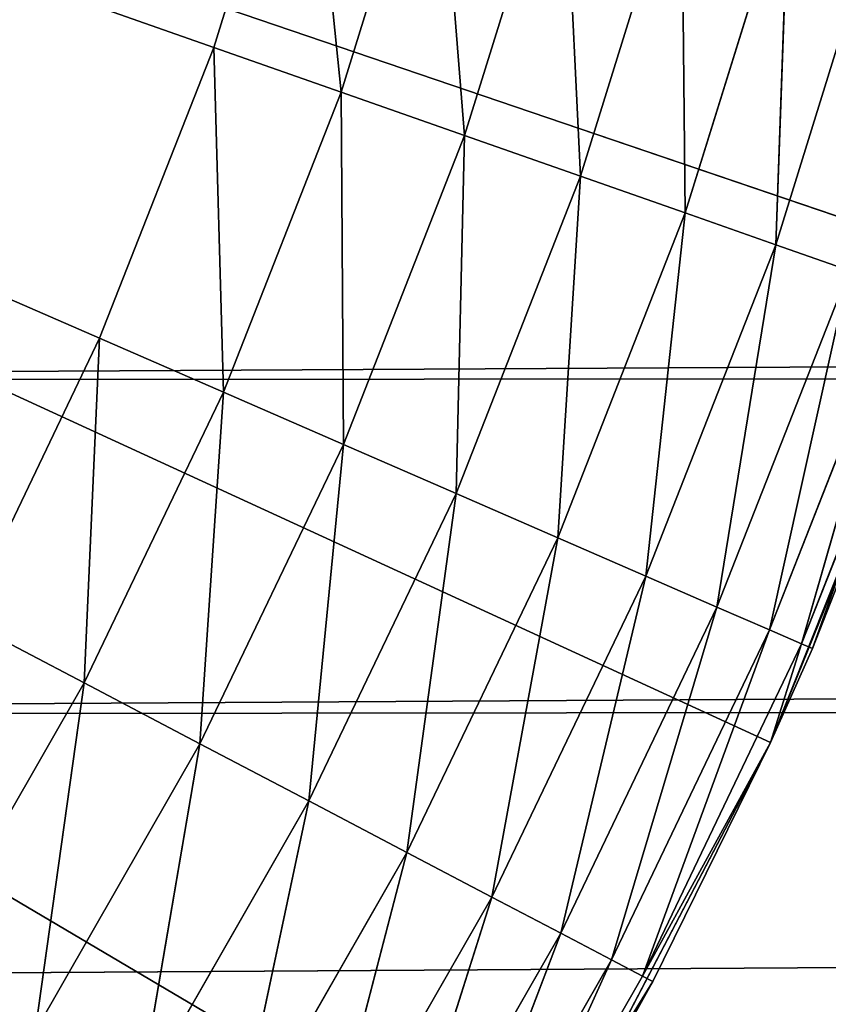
# Model space of a CAD drawing. Extents: x 0.4 to 80.4, y 0.1 to 20.1.
# Tile 108 of 256: x 2.889 to 2.993, y 2.262 to 2.389. Entities that reach past the tile are written whole.
import ezdxf

# ---------------------------------------------------------------- set-up
doc = ezdxf.new("R2010")
doc.units = 0
doc.header["$LTSCALE"] = 2.54
doc.layers.get('0').update_dxf_attribs({"color": 13, "linetype": 'CONTINUOUS'})

# ---------------------------------------------------------------- blocks, each defined once
blk = doc.blocks.new('P__KA_KUCHENNA_MOLISA_STL')
at = {"color": 0}
for p, q in [((78.09189, 2.74211, 89.4), (2.57, 2.264, 89.4)), ((78.09189, 2.74211, 89.4), (2.57, 2.264, 89.4)), ((2.61998, 2.299, 89.4), (78.09189, 2.74211, 89.4)), ((2.61998, 2.299, 89.4), (78.09189, 2.74211, 89.4)), ((2.66312, 2.34213, 89.4), (78.09189, 2.74211, 89.4)), ((2.66312, 2.34213, 89.4), (78.09189, 2.74211, 89.4)), ((2.91397, 2.38499, 88.9), (2.395, 2.56711, 88.9)), ((2.91397, 2.38499, 88.9), (2.395, 2.56711, 88.9)), ((2.89929, 2.34759, 88.9), (2.395, 2.56711, 88.9)), ((2.89929, 2.34759, 88.9), (2.395, 2.56711, 88.9)), ((2.98558, 2.2956, 89.4), (2.395, 2.56711, 89.4)), ((2.395, 2.56711, 89.4), (2.95453, 2.23631, 89.4)), ((2.98558, 2.2956, 89.4), (2.395, 2.56711, 89.4)), ((3.01037, 2.35776, 89.4), (2.395, 2.56711, 89.4)), ((3.01037, 2.35776, 89.4), (2.395, 2.56711, 89.4)), ((2.395, 2.56711, 89.4), (2.95453, 2.23631, 89.4)), ((2.92588, 2.42335, 88.9), (2.91397, 2.38499, 88.9)), ((2.92588, 2.42335, 88.9), (2.91397, 2.38499, 88.9)), ((2.93036, 2.37924, 88.90152), (2.92588, 2.42335, 88.9)), ((2.93036, 2.37924, 88.90152), (2.92588, 2.42335, 88.9)), ((2.93036, 2.37924, 88.90152), (2.94264, 2.41881, 88.90152)), ((2.93036, 2.37924, 88.90152), (2.94264, 2.41881, 88.90152)), ((2.94625, 2.37366, 88.90603), (2.94264, 2.41881, 88.90152)), ((2.94625, 2.37366, 88.90603), (2.94264, 2.41881, 88.90152)), ((2.94625, 2.37366, 88.90603), (2.9589, 2.41441, 88.90603)), ((2.94625, 2.37366, 88.90603), (2.9589, 2.41441, 88.90603)), ((2.96115, 2.36843, 88.9134), (2.9589, 2.41441, 88.90603)), ((2.96115, 2.36843, 88.9134), (2.9589, 2.41441, 88.90603)), ((2.96115, 2.36843, 88.9134), (2.97414, 2.41028, 88.9134)), ((2.96115, 2.36843, 88.9134), (2.97414, 2.41028, 88.9134)), ((2.97463, 2.3637, 88.92339), (2.97414, 2.41028, 88.9134)), ((2.97463, 2.3637, 88.92339), (2.97414, 2.41028, 88.9134)), ((2.97463, 2.3637, 88.92339), (2.98793, 2.40655, 88.92339)), ((2.97463, 2.3637, 88.92339), (2.98793, 2.40655, 88.92339)), ((2.98626, 2.35962, 88.93572), (2.98793, 2.40655, 88.92339)), ((2.98626, 2.35962, 88.93572), (2.98793, 2.40655, 88.92339)), ((2.98626, 2.35962, 88.93572), (2.99982, 2.40333, 88.93572)), ((2.98626, 2.35962, 88.93572), (2.99982, 2.40333, 88.93572)), ((2.61998, 2.299, 89.5), (78.09189, 2.39211, 89.5)), ((2.61998, 2.299, 89.5), (78.09189, 2.39211, 89.5)), ((2.66312, 2.34213, 89.5), (78.09189, 2.39211, 89.5)), ((2.66312, 2.34213, 89.5), (78.09189, 2.39211, 89.5)), ((2.91397, 2.38499, 88.9), (2.89929, 2.34759, 88.9)), ((2.91397, 2.38499, 88.9), (2.89929, 2.34759, 88.9)), ((2.91397, 2.38499, 88.9), (2.91522, 2.34066, 88.90152)), ((2.91397, 2.38499, 88.9), (2.91522, 2.34066, 88.90152)), ((2.91397, 2.38499, 88.9), (2.93036, 2.37924, 88.90152)), ((2.91397, 2.38499, 88.9), (2.93036, 2.37924, 88.90152)), ((2.93036, 2.37924, 88.90152), (2.91522, 2.34066, 88.90152)), ((2.93036, 2.37924, 88.90152), (2.91522, 2.34066, 88.90152)), ((2.93036, 2.37924, 88.90152), (2.93065, 2.33394, 88.90603)), ((2.93036, 2.37924, 88.90152), (2.93065, 2.33394, 88.90603)), ((2.93036, 2.37924, 88.90152), (2.94625, 2.37366, 88.90603)), ((2.93036, 2.37924, 88.90152), (2.94625, 2.37366, 88.90603)), ((2.94625, 2.37366, 88.90603), (2.93065, 2.33394, 88.90603)), ((2.94625, 2.37366, 88.90603), (2.93065, 2.33394, 88.90603)), ((2.94625, 2.37366, 88.90603), (2.94514, 2.32763, 88.9134)), ((2.94625, 2.37366, 88.90603), (2.94514, 2.32763, 88.9134)), ((2.94625, 2.37366, 88.90603), (2.96115, 2.36843, 88.9134)), ((2.94625, 2.37366, 88.90603), (2.96115, 2.36843, 88.9134)), ((2.96115, 2.36843, 88.9134), (2.94514, 2.32763, 88.9134)), ((2.96115, 2.36843, 88.9134), (2.94514, 2.32763, 88.9134)), ((2.96115, 2.36843, 88.9134), (2.95823, 2.32193, 88.92339)), ((2.96115, 2.36843, 88.9134), (2.95823, 2.32193, 88.92339)), ((2.96115, 2.36843, 88.9134), (2.97463, 2.3637, 88.92339)), ((2.96115, 2.36843, 88.9134), (2.97463, 2.3637, 88.92339)), ((2.97463, 2.3637, 88.92339), (2.95823, 2.32193, 88.92339)), ((2.97463, 2.3637, 88.92339), (2.95823, 2.32193, 88.92339)), ((2.97463, 2.3637, 88.92339), (2.96953, 2.31701, 88.93572)), ((2.97463, 2.3637, 88.92339), (2.96953, 2.31701, 88.93572)), ((2.97463, 2.3637, 88.92339), (2.98626, 2.35962, 88.93572)), ((2.97463, 2.3637, 88.92339), (2.98626, 2.35962, 88.93572)), ((2.98626, 2.35962, 88.93572), (2.96953, 2.31701, 88.93572)), ((2.98626, 2.35962, 88.93572), (2.96953, 2.31701, 88.93572)), ((2.98626, 2.35962, 88.93572), (2.9787, 2.31302, 88.95)), ((2.98626, 2.35962, 88.93572), (2.9787, 2.31302, 88.95)), ((2.98626, 2.35962, 88.93572), (2.99569, 2.35631, 88.95)), ((2.98626, 2.35962, 88.93572), (2.99569, 2.35631, 88.95)), ((3.01037, 2.35776, 89.4), (2.98558, 2.2956, 89.4)), ((3.01037, 2.35776, 89.4), (2.98558, 2.2956, 89.4)), ((2.99569, 2.35631, 88.95), (2.9787, 2.31302, 88.95)), ((2.99569, 2.35631, 88.95), (2.9787, 2.31302, 88.95)), ((2.99569, 2.35631, 88.95), (2.98545, 2.31008, 88.9658)), ((2.99569, 2.35631, 88.95), (2.98545, 2.31008, 88.9658)), ((3.00264, 2.35387, 88.9658), (2.98545, 2.31008, 88.9658)), ((3.00264, 2.35387, 88.9658), (2.98545, 2.31008, 88.9658)), ((3.00264, 2.35387, 88.9658), (2.98959, 2.30828, 88.98264)), ((3.00264, 2.35387, 88.9658), (2.98959, 2.30828, 88.98264)), ((3.0069, 2.35237, 88.98264), (2.98959, 2.30828, 88.98264)), ((3.0069, 2.35237, 88.98264), (2.98959, 2.30828, 88.98264)), ((3.0069, 2.35237, 88.98264), (2.99098, 2.30768, 89)), ((3.0069, 2.35237, 88.98264), (2.99098, 2.30768, 89)), ((3.00833, 2.35187, 89), (2.98558, 2.2956, 89.4)), ((3.00833, 2.35187, 89), (2.98558, 2.2956, 89.4)), ((2.99098, 2.30768, 89), (3.00833, 2.35187, 89)), ((2.99098, 2.30768, 89), (3.00833, 2.35187, 89)), ((2.89929, 2.34759, 88.9), (2.88193, 2.31136, 88.9)), ((2.89929, 2.34759, 88.9), (2.88193, 2.31136, 88.9)), ((2.8973, 2.30329, 88.90152), (2.89929, 2.34759, 88.9)), ((2.8973, 2.30329, 88.90152), (2.89929, 2.34759, 88.9)), ((2.89929, 2.34759, 88.9), (2.91522, 2.34066, 88.90152)), ((2.89929, 2.34759, 88.9), (2.91522, 2.34066, 88.90152)), ((2.8973, 2.30329, 88.90152), (2.91522, 2.34066, 88.90152)), ((2.8973, 2.30329, 88.90152), (2.91522, 2.34066, 88.90152)), ((2.9122, 2.29546, 88.90603), (2.91522, 2.34066, 88.90152)), ((2.9122, 2.29546, 88.90603), (2.91522, 2.34066, 88.90152)), ((2.91522, 2.34066, 88.90152), (2.93065, 2.33394, 88.90603)), ((2.91522, 2.34066, 88.90152), (2.93065, 2.33394, 88.90603)), ((2.9122, 2.29546, 88.90603), (2.93065, 2.33394, 88.90603)), ((2.9122, 2.29546, 88.90603), (2.93065, 2.33394, 88.90603)), ((2.92619, 2.28811, 88.9134), (2.93065, 2.33394, 88.90603)), ((2.92619, 2.28811, 88.9134), (2.93065, 2.33394, 88.90603)), ((2.93065, 2.33394, 88.90603), (2.94514, 2.32763, 88.9134)), ((2.93065, 2.33394, 88.90603), (2.94514, 2.32763, 88.9134)), ((2.92619, 2.28811, 88.9134), (2.94514, 2.32763, 88.9134)), ((2.92619, 2.28811, 88.9134), (2.94514, 2.32763, 88.9134)), ((2.93883, 2.28147, 88.92339), (2.94514, 2.32763, 88.9134)), ((2.93883, 2.28147, 88.92339), (2.94514, 2.32763, 88.9134)), ((2.94514, 2.32763, 88.9134), (2.95823, 2.32193, 88.92339)), ((2.94514, 2.32763, 88.9134), (2.95823, 2.32193, 88.92339)), ((2.93883, 2.28147, 88.92339), (2.95823, 2.32193, 88.92339)), ((2.93883, 2.28147, 88.92339), (2.95823, 2.32193, 88.92339)), ((2.94974, 2.27574, 88.93572), (2.95823, 2.32193, 88.92339)), ((2.94974, 2.27574, 88.93572), (2.95823, 2.32193, 88.92339)), ((2.95823, 2.32193, 88.92339), (2.96953, 2.31701, 88.93572)), ((2.95823, 2.32193, 88.92339), (2.96953, 2.31701, 88.93572)), ((2.94974, 2.27574, 88.93572), (2.96953, 2.31701, 88.93572)), ((2.94974, 2.27574, 88.93572), (2.96953, 2.31701, 88.93572)), ((2.9586, 2.27109, 88.95), (2.96953, 2.31701, 88.93572)), ((2.9586, 2.27109, 88.95), (2.96953, 2.31701, 88.93572)), ((2.96953, 2.31701, 88.93572), (2.9787, 2.31302, 88.95)), ((2.96953, 2.31701, 88.93572), (2.9787, 2.31302, 88.95)), ((2.9586, 2.27109, 88.95), (2.9787, 2.31302, 88.95)), ((2.9586, 2.27109, 88.95), (2.9787, 2.31302, 88.95)), ((2.96512, 2.26767, 88.9658), (2.9787, 2.31302, 88.95)), ((2.96512, 2.26767, 88.9658), (2.9787, 2.31302, 88.95)), ((2.9787, 2.31302, 88.95), (2.98545, 2.31008, 88.9658)), ((2.9787, 2.31302, 88.95), (2.98545, 2.31008, 88.9658)), ((2.88193, 2.31136, 88.9), (2.8973, 2.30329, 88.90152)), ((2.88193, 2.31136, 88.9), (2.8973, 2.30329, 88.90152)), ((2.96512, 2.26767, 88.9658), (2.98545, 2.31008, 88.9658)), ((2.96512, 2.26767, 88.9658), (2.98545, 2.31008, 88.9658)), ((2.96911, 2.26557, 88.98264), (2.98545, 2.31008, 88.9658)), ((2.96911, 2.26557, 88.98264), (2.98545, 2.31008, 88.9658)), ((2.98545, 2.31008, 88.9658), (2.98959, 2.30828, 88.98264)), ((2.98545, 2.31008, 88.9658), (2.98959, 2.30828, 88.98264)), ((2.96911, 2.26557, 88.98264), (2.98959, 2.30828, 88.98264)), ((2.96911, 2.26557, 88.98264), (2.98959, 2.30828, 88.98264)), ((2.98558, 2.2956, 89), (2.98959, 2.30828, 88.98264)), ((2.98558, 2.2956, 89), (2.98959, 2.30828, 88.98264)), ((2.98959, 2.30828, 88.98264), (2.99098, 2.30768, 89)), ((2.98959, 2.30828, 88.98264), (2.99098, 2.30768, 89)), ((2.98558, 2.2956, 89), (2.99098, 2.30768, 89)), ((2.99098, 2.30768, 89), (2.98558, 2.2956, 89.4)), ((2.99098, 2.30768, 89), (2.98558, 2.2956, 89.4)), ((2.98558, 2.2956, 89), (2.99098, 2.30768, 89)), ((2.8973, 2.30329, 88.90152), (2.8767, 2.26733, 88.90152)), ((2.8973, 2.30329, 88.90152), (2.8767, 2.26733, 88.90152)), ((2.8973, 2.30329, 88.90152), (2.891, 2.25843, 88.90603)), ((2.8973, 2.30329, 88.90152), (2.891, 2.25843, 88.90603)), ((2.8973, 2.30329, 88.90152), (2.9122, 2.29546, 88.90603)), ((2.8973, 2.30329, 88.90152), (2.9122, 2.29546, 88.90603)), ((2.9122, 2.29546, 88.90603), (2.891, 2.25843, 88.90603)), ((2.9122, 2.29546, 88.90603), (2.891, 2.25843, 88.90603)), ((2.9122, 2.29546, 88.90603), (2.90441, 2.25008, 88.9134)), ((2.9122, 2.29546, 88.90603), (2.90441, 2.25008, 88.9134)), ((2.9122, 2.29546, 88.90603), (2.92619, 2.28811, 88.9134)), ((2.9122, 2.29546, 88.90603), (2.92619, 2.28811, 88.9134)), ((2.98558, 2.2956, 89.4), (2.95453, 2.23631, 89.4)), ((2.98558, 2.2956, 89.4), (2.95453, 2.23631, 89.4)), ((2.96911, 2.26557, 88.98264), (2.98558, 2.2956, 89)), ((2.96911, 2.26557, 88.98264), (2.98558, 2.2956, 89)), ((2.98558, 2.2956, 89.4), (2.97046, 2.26486, 89)), ((2.97046, 2.26486, 89), (2.98558, 2.2956, 89)), ((2.98558, 2.2956, 89.4), (2.97046, 2.26486, 89)), ((2.97046, 2.26486, 89), (2.98558, 2.2956, 89)), ((2.98558, 2.2956, 89.4), (2.98558, 2.2956, 89)), ((2.98558, 2.2956, 89.4), (2.98558, 2.2956, 89)), ((2.92619, 2.28811, 88.9134), (2.90441, 2.25008, 88.9134)), ((2.92619, 2.28811, 88.9134), (2.90441, 2.25008, 88.9134)), ((2.92619, 2.28811, 88.9134), (2.91653, 2.24254, 88.92339)), ((2.92619, 2.28811, 88.9134), (2.91653, 2.24254, 88.92339)), ((2.92619, 2.28811, 88.9134), (2.93883, 2.28147, 88.92339)), ((2.92619, 2.28811, 88.9134), (2.93883, 2.28147, 88.92339)), ((2.93883, 2.28147, 88.92339), (2.91653, 2.24254, 88.92339)), ((2.93883, 2.28147, 88.92339), (2.91653, 2.24254, 88.92339)), ((2.93883, 2.28147, 88.92339), (2.927, 2.23603, 88.93572)), ((2.93883, 2.28147, 88.92339), (2.927, 2.23603, 88.93572)), ((2.93883, 2.28147, 88.92339), (2.94974, 2.27574, 88.93572)), ((2.93883, 2.28147, 88.92339), (2.94974, 2.27574, 88.93572)), ((2.94974, 2.27574, 88.93572), (2.927, 2.23603, 88.93572)), ((2.94974, 2.27574, 88.93572), (2.927, 2.23603, 88.93572)), ((2.94974, 2.27574, 88.93572), (2.93548, 2.23074, 88.95)), ((2.94974, 2.27574, 88.93572), (2.93548, 2.23074, 88.95)), ((2.94974, 2.27574, 88.93572), (2.9586, 2.27109, 88.95)), ((2.94974, 2.27574, 88.93572), (2.9586, 2.27109, 88.95)), ((2.9586, 2.27109, 88.95), (2.93548, 2.23074, 88.95)), ((2.9586, 2.27109, 88.95), (2.93548, 2.23074, 88.95)), ((2.9586, 2.27109, 88.95), (2.94174, 2.22685, 88.9658)), ((2.9586, 2.27109, 88.95), (2.94174, 2.22685, 88.9658)), ((2.9586, 2.27109, 88.95), (2.96512, 2.26767, 88.9658)), ((2.9586, 2.27109, 88.95), (2.96512, 2.26767, 88.9658)), ((2.96512, 2.26767, 88.9658), (2.94174, 2.22685, 88.9658)), ((2.96512, 2.26767, 88.9658), (2.94174, 2.22685, 88.9658)), ((2.96512, 2.26767, 88.9658), (2.94557, 2.22447, 88.98264)), ((2.96512, 2.26767, 88.9658), (2.94557, 2.22447, 88.98264)), ((2.96512, 2.26767, 88.9658), (2.96911, 2.26557, 88.98264)), ((2.96512, 2.26767, 88.9658), (2.96911, 2.26557, 88.98264)), ((2.96911, 2.26557, 88.98264), (2.94557, 2.22447, 88.98264)), ((2.96911, 2.26557, 88.98264), (2.94557, 2.22447, 88.98264)), ((2.97046, 2.26486, 89), (2.96911, 2.26557, 88.98264)), ((2.97046, 2.26486, 89), (2.96911, 2.26557, 88.98264)), ((2.97046, 2.26486, 89), (2.94557, 2.22447, 88.98264)), ((2.97046, 2.26486, 89), (2.94557, 2.22447, 88.98264)), ((2.95453, 2.23631, 89.4), (2.97046, 2.26486, 89)), ((2.95453, 2.23631, 89.4), (2.97046, 2.26486, 89)), ((2.95453, 2.23631, 89), (2.97046, 2.26486, 89)), ((2.95453, 2.23631, 89), (2.97046, 2.26486, 89))]:
    blk.add_line(p, q, dxfattribs=at)
mesh = blk.add_polyface(dxfattribs=at)
corners = [(78.09189, 2.74211, 89.4), (78.06611, 2.68682, 89.4), (2.45578, 2.22243, 89.4)]
mesh.append_faces([[corners[k] for k in face] for face in [(0, 1, 2)]], dxfattribs={"color": 0})
mesh = blk.add_polyface(dxfattribs=at)
corners = [(78.09189, 2.74211, 89.4), (2.45578, 2.22243, 89.4), (2.51471, 2.23822, 89.4)]
mesh.append_faces([[corners[k] for k in face] for face in [(0, 1, 2)]], dxfattribs={"color": 0})
mesh = blk.add_polyface(dxfattribs=at)
corners = [(78.09189, 2.74211, 89.4), (2.51471, 2.23822, 89.4), (2.57, 2.264, 89.4)]
mesh.append_faces([[corners[k] for k in face] for face in [(0, 1, 2)]], dxfattribs={"color": 0})
mesh = blk.add_polyface(dxfattribs=at)
corners = [(78.09189, 2.74211, 89.4), (2.57, 2.264, 89.4), (2.61998, 2.299, 89.4)]
mesh.append_faces([[corners[k] for k in face] for face in [(0, 1, 2)]], dxfattribs={"color": 0})
mesh = blk.add_polyface(dxfattribs=at)
corners = [(78.09189, 2.74211, 89.4), (2.61998, 2.299, 89.4), (2.66312, 2.34213, 89.4)]
mesh.append_faces([[corners[k] for k in face] for face in [(0, 1, 2)]], dxfattribs={"color": 0})
mesh = blk.add_polyface(dxfattribs=at)
corners = [(78.09189, 2.74211, 89.4), (2.66312, 2.34213, 89.4), (2.69811, 2.39211, 89.4)]
mesh.append_faces([[corners[k] for k in face] for face in [(0, 1, 2)]], dxfattribs={"color": 0})
mesh = blk.add_polyface(dxfattribs=at)
corners = [(78.06611, 2.68682, 89.4), (78.05032, 2.62789, 89.4), (2.395, 2.21711, 89.4)]
mesh.append_faces([[corners[k] for k in face] for face in [(0, 1, 2)]], dxfattribs={"color": 0})
mesh = blk.add_polyface(dxfattribs=at)
corners = [(78.06611, 2.68682, 89.4), (2.395, 2.21711, 89.4), (2.45578, 2.22243, 89.4)]
mesh.append_faces([[corners[k] for k in face] for face in [(0, 1, 2)]], dxfattribs={"color": 0})
mesh = blk.add_polyface(dxfattribs=at)
corners = [(78.05032, 2.62789, 89.4), (78.045, 2.56711, 89.4), (2.395, 2.21711, 89.4)]
mesh.append_faces([[corners[k] for k in face] for face in [(0, 1, 2)]], dxfattribs={"color": 0})
mesh = blk.add_polyface(dxfattribs=at)
corners = [(2.92588, 2.42335, 88.9), (2.91397, 2.38499, 88.9), (2.395, 2.56711, 88.9)]
mesh.append_faces([[corners[k] for k in face] for face in [(0, 1, 2)]], dxfattribs={"color": 0})
mesh = blk.add_polyface(dxfattribs=at)
corners = [(2.91397, 2.38499, 88.9), (2.89929, 2.34759, 88.9), (2.395, 2.56711, 88.9)]
mesh.append_faces([[corners[k] for k in face] for face in [(0, 1, 2)]], dxfattribs={"color": 0})
mesh = blk.add_polyface(dxfattribs=at)
corners = [(2.89929, 2.34759, 88.9), (2.88193, 2.31136, 88.9), (2.395, 2.56711, 88.9)]
mesh.append_faces([[corners[k] for k in face] for face in [(0, 1, 2)]], dxfattribs={"color": 0})
mesh = blk.add_polyface(dxfattribs=at)
corners = [(2.98558, 2.2956, 89.4), (2.395, 2.56711, 89.4), (2.95453, 2.23631, 89.4)]
mesh.append_faces([[corners[k] for k in face] for face in [(0, 1, 2)]], dxfattribs={"color": 0})
mesh = blk.add_polyface(dxfattribs=at)
corners = [(3.01037, 2.35776, 89.4), (2.395, 2.56711, 89.4), (2.98558, 2.2956, 89.4)]
mesh.append_faces([[corners[k] for k in face] for face in [(0, 1, 2)]], dxfattribs={"color": 0})
mesh = blk.add_polyface(dxfattribs=at)
corners = [(3.02863, 2.42214, 89.4), (2.395, 2.56711, 89.4), (3.01037, 2.35776, 89.4)]
mesh.append_faces([[corners[k] for k in face] for face in [(0, 1, 2)]], dxfattribs={"color": 0})
mesh = blk.add_polyface(dxfattribs=at)
corners = [(2.91755, 2.18053, 89.4), (2.395, 2.56711, 89.4), (2.87503, 2.12885, 89.4)]
mesh.append_faces([[corners[k] for k in face] for face in [(0, 1, 2)]], dxfattribs={"color": 0})
mesh = blk.add_polyface(dxfattribs=at)
corners = [(2.95453, 2.23631, 89.4), (2.395, 2.56711, 89.4), (2.91755, 2.18053, 89.4)]
mesh.append_faces([[corners[k] for k in face] for face in [(0, 1, 2)]], dxfattribs={"color": 0})
mesh = blk.add_polyface(dxfattribs=at)
corners = [(78.05032, 2.50633, 89.4), (2.395, 2.21711, 89.4), (78.045, 2.56711, 89.4)]
mesh.append_faces([[corners[k] for k in face] for face in [(0, 1, 2)]], dxfattribs={"color": 0})
mesh = blk.add_polyface(dxfattribs=at)
corners = [(78.05032, 2.50633, 89.4), (0.395, 0.26711, 89.4), (2.395, 2.21711, 89.4)]
mesh.append_faces([[corners[k] for k in face] for face in [(0, 1, 2)]], dxfattribs={"color": 0})
mesh = blk.add_polyface(dxfattribs=at)
corners = [(78.06611, 2.4474, 89.4), (0.395, 0.26711, 89.4), (78.05032, 2.50633, 89.4)]
mesh.append_faces([[corners[k] for k in face] for face in [(0, 1, 2)]], dxfattribs={"color": 0})
mesh = blk.add_polyface(dxfattribs=at)
corners = [(78.09189, 2.39211, 89.4), (0.395, 0.26711, 89.4), (78.06611, 2.4474, 89.4)]
mesh.append_faces([[corners[k] for k in face] for face in [(0, 1, 2)]], dxfattribs={"color": 0})
mesh = blk.add_polyface(dxfattribs=at)
corners = [(2.93036, 2.37924, 88.90152), (2.91397, 2.38499, 88.9), (2.92588, 2.42335, 88.9)]
mesh.append_faces([[corners[k] for k in face] for face in [(0, 1, 2)]], dxfattribs={"color": 0})
mesh = blk.add_polyface(dxfattribs=at)
corners = [(2.94264, 2.41881, 88.90152), (2.93036, 2.37924, 88.90152), (2.92588, 2.42335, 88.9)]
mesh.append_faces([[corners[k] for k in face] for face in [(0, 1, 2)]], dxfattribs={"color": 0})
mesh = blk.add_polyface(dxfattribs=at)
corners = [(2.94625, 2.37366, 88.90603), (2.93036, 2.37924, 88.90152), (2.94264, 2.41881, 88.90152)]
mesh.append_faces([[corners[k] for k in face] for face in [(0, 1, 2)]], dxfattribs={"color": 0})
mesh = blk.add_polyface(dxfattribs=at)
corners = [(2.9589, 2.41441, 88.90603), (2.94625, 2.37366, 88.90603), (2.94264, 2.41881, 88.90152)]
mesh.append_faces([[corners[k] for k in face] for face in [(0, 1, 2)]], dxfattribs={"color": 0})
mesh = blk.add_polyface(dxfattribs=at)
corners = [(2.96115, 2.36843, 88.9134), (2.94625, 2.37366, 88.90603), (2.9589, 2.41441, 88.90603)]
mesh.append_faces([[corners[k] for k in face] for face in [(0, 1, 2)]], dxfattribs={"color": 0})
mesh = blk.add_polyface(dxfattribs=at)
corners = [(2.97414, 2.41028, 88.9134), (2.96115, 2.36843, 88.9134), (2.9589, 2.41441, 88.90603)]
mesh.append_faces([[corners[k] for k in face] for face in [(0, 1, 2)]], dxfattribs={"color": 0})
mesh = blk.add_polyface(dxfattribs=at)
corners = [(2.97463, 2.3637, 88.92339), (2.96115, 2.36843, 88.9134), (2.97414, 2.41028, 88.9134)]
mesh.append_faces([[corners[k] for k in face] for face in [(0, 1, 2)]], dxfattribs={"color": 0})
mesh = blk.add_polyface(dxfattribs=at)
corners = [(2.98793, 2.40655, 88.92339), (2.97463, 2.3637, 88.92339), (2.97414, 2.41028, 88.9134)]
mesh.append_faces([[corners[k] for k in face] for face in [(0, 1, 2)]], dxfattribs={"color": 0})
mesh = blk.add_polyface(dxfattribs=at)
corners = [(2.98793, 2.40655, 88.92339), (2.98626, 2.35962, 88.93572), (2.97463, 2.3637, 88.92339)]
mesh.append_faces([[corners[k] for k in face] for face in [(0, 1, 2)]], dxfattribs={"color": 0})
mesh = blk.add_polyface(dxfattribs=at)
corners = [(2.99982, 2.40333, 88.93572), (2.98626, 2.35962, 88.93572), (2.98793, 2.40655, 88.92339)]
mesh.append_faces([[corners[k] for k in face] for face in [(0, 1, 2)]], dxfattribs={"color": 0})
mesh = blk.add_polyface(dxfattribs=at)
corners = [(2.99982, 2.40333, 88.93572), (2.99569, 2.35631, 88.95), (2.98626, 2.35962, 88.93572)]
mesh.append_faces([[corners[k] for k in face] for face in [(0, 1, 2)]], dxfattribs={"color": 0})
mesh = blk.add_polyface(dxfattribs=at)
corners = [(78.12689, 2.34213, 89.4), (0.395, 0.26711, 89.4), (78.09189, 2.39211, 89.4)]
mesh.append_faces([[corners[k] for k in face] for face in [(0, 1, 2)]], dxfattribs={"color": 0})
mesh = blk.add_polyface(dxfattribs=at)
corners = [(78.12689, 2.34213, 89.5), (78.09189, 2.39211, 89.5), (0.395, 0.26711, 89.5)]
mesh.append_faces([[corners[k] for k in face] for face in [(0, 1, 2)]], dxfattribs={"color": 0})
mesh = blk.add_polyface(dxfattribs=at)
corners = [(78.09189, 2.39211, 89.5), (2.61998, 2.299, 89.5), (0.395, 0.26711, 89.5)]
mesh.append_faces([[corners[k] for k in face] for face in [(0, 1, 2)]], dxfattribs={"color": 0})
mesh = blk.add_polyface(dxfattribs=at)
corners = [(78.09189, 2.39211, 89.5), (2.66312, 2.34213, 89.5), (2.61998, 2.299, 89.5)]
mesh.append_faces([[corners[k] for k in face] for face in [(0, 1, 2)]], dxfattribs={"color": 0})
mesh = blk.add_polyface(dxfattribs=at)
corners = [(78.09189, 2.39211, 89.5), (2.69811, 2.39211, 89.5), (2.66312, 2.34213, 89.5)]
mesh.append_faces([[corners[k] for k in face] for face in [(0, 1, 2)]], dxfattribs={"color": 0})
mesh = blk.add_polyface(dxfattribs=at)
corners = [(2.91522, 2.34066, 88.90152), (2.89929, 2.34759, 88.9), (2.91397, 2.38499, 88.9)]
mesh.append_faces([[corners[k] for k in face] for face in [(0, 1, 2)]], dxfattribs={"color": 0})
mesh = blk.add_polyface(dxfattribs=at)
corners = [(2.93036, 2.37924, 88.90152), (2.91522, 2.34066, 88.90152), (2.91397, 2.38499, 88.9)]
mesh.append_faces([[corners[k] for k in face] for face in [(0, 1, 2)]], dxfattribs={"color": 0})
mesh = blk.add_polyface(dxfattribs=at)
corners = [(2.93065, 2.33394, 88.90603), (2.91522, 2.34066, 88.90152), (2.93036, 2.37924, 88.90152)]
mesh.append_faces([[corners[k] for k in face] for face in [(0, 1, 2)]], dxfattribs={"color": 0})
mesh = blk.add_polyface(dxfattribs=at)
corners = [(2.94625, 2.37366, 88.90603), (2.93065, 2.33394, 88.90603), (2.93036, 2.37924, 88.90152)]
mesh.append_faces([[corners[k] for k in face] for face in [(0, 1, 2)]], dxfattribs={"color": 0})
mesh = blk.add_polyface(dxfattribs=at)
corners = [(2.94625, 2.37366, 88.90603), (2.94514, 2.32763, 88.9134), (2.93065, 2.33394, 88.90603)]
mesh.append_faces([[corners[k] for k in face] for face in [(0, 1, 2)]], dxfattribs={"color": 0})
mesh = blk.add_polyface(dxfattribs=at)
corners = [(2.96115, 2.36843, 88.9134), (2.94514, 2.32763, 88.9134), (2.94625, 2.37366, 88.90603)]
mesh.append_faces([[corners[k] for k in face] for face in [(0, 1, 2)]], dxfattribs={"color": 0})
mesh = blk.add_polyface(dxfattribs=at)
corners = [(2.96115, 2.36843, 88.9134), (2.95823, 2.32193, 88.92339), (2.94514, 2.32763, 88.9134)]
mesh.append_faces([[corners[k] for k in face] for face in [(0, 1, 2)]], dxfattribs={"color": 0})
mesh = blk.add_polyface(dxfattribs=at)
corners = [(2.97463, 2.3637, 88.92339), (2.95823, 2.32193, 88.92339), (2.96115, 2.36843, 88.9134)]
mesh.append_faces([[corners[k] for k in face] for face in [(0, 1, 2)]], dxfattribs={"color": 0})
mesh = blk.add_polyface(dxfattribs=at)
corners = [(2.97463, 2.3637, 88.92339), (2.96953, 2.31701, 88.93572), (2.95823, 2.32193, 88.92339)]
mesh.append_faces([[corners[k] for k in face] for face in [(0, 1, 2)]], dxfattribs={"color": 0})
mesh = blk.add_polyface(dxfattribs=at)
corners = [(2.98626, 2.35962, 88.93572), (2.96953, 2.31701, 88.93572), (2.97463, 2.3637, 88.92339)]
mesh.append_faces([[corners[k] for k in face] for face in [(0, 1, 2)]], dxfattribs={"color": 0})
mesh = blk.add_polyface(dxfattribs=at)
corners = [(2.98626, 2.35962, 88.93572), (2.9787, 2.31302, 88.95), (2.96953, 2.31701, 88.93572)]
mesh.append_faces([[corners[k] for k in face] for face in [(0, 1, 2)]], dxfattribs={"color": 0})
mesh = blk.add_polyface(dxfattribs=at)
corners = [(2.98626, 2.35962, 88.93572), (2.99569, 2.35631, 88.95), (2.9787, 2.31302, 88.95)]
mesh.append_faces([[corners[k] for k in face] for face in [(0, 1, 2)]], dxfattribs={"color": 0})
mesh = blk.add_polyface(dxfattribs=at)
corners = [(3.01037, 2.35776, 89.4), (2.98558, 2.2956, 89.4), (3.00833, 2.35187, 89)]
mesh.append_faces([[corners[k] for k in face] for face in [(0, 1, 2)]], dxfattribs={"color": 0})
mesh = blk.add_polyface(dxfattribs=at)
corners = [(2.99569, 2.35631, 88.95), (2.98545, 2.31008, 88.9658), (2.9787, 2.31302, 88.95)]
mesh.append_faces([[corners[k] for k in face] for face in [(0, 1, 2)]], dxfattribs={"color": 0})
mesh = blk.add_polyface(dxfattribs=at)
corners = [(2.99569, 2.35631, 88.95), (3.00264, 2.35387, 88.9658), (2.98545, 2.31008, 88.9658)]
mesh.append_faces([[corners[k] for k in face] for face in [(0, 1, 2)]], dxfattribs={"color": 0})
mesh = blk.add_polyface(dxfattribs=at)
corners = [(3.00264, 2.35387, 88.9658), (2.98959, 2.30828, 88.98264), (2.98545, 2.31008, 88.9658)]
mesh.append_faces([[corners[k] for k in face] for face in [(0, 1, 2)]], dxfattribs={"color": 0})
mesh = blk.add_polyface(dxfattribs=at)
corners = [(3.00264, 2.35387, 88.9658), (3.0069, 2.35237, 88.98264), (2.98959, 2.30828, 88.98264)]
mesh.append_faces([[corners[k] for k in face] for face in [(0, 1, 2)]], dxfattribs={"color": 0})
mesh = blk.add_polyface(dxfattribs=at)
corners = [(3.0069, 2.35237, 88.98264), (2.99098, 2.30768, 89), (2.98959, 2.30828, 88.98264)]
mesh.append_faces([[corners[k] for k in face] for face in [(0, 1, 2)]], dxfattribs={"color": 0})
mesh = blk.add_polyface(dxfattribs=at)
corners = [(3.0069, 2.35237, 88.98264), (3.00833, 2.35187, 89), (2.99098, 2.30768, 89)]
mesh.append_faces([[corners[k] for k in face] for face in [(0, 1, 2)]], dxfattribs={"color": 0})
mesh = blk.add_polyface(dxfattribs=at)
corners = [(3.00833, 2.35187, 89), (2.98558, 2.2956, 89.4), (2.99098, 2.30768, 89)]
mesh.append_faces([[corners[k] for k in face] for face in [(0, 1, 2)]], dxfattribs={"color": 0})
mesh = blk.add_polyface(dxfattribs=at)
corners = [(2.89929, 2.34759, 88.9), (2.8973, 2.30329, 88.90152), (2.88193, 2.31136, 88.9)]
mesh.append_faces([[corners[k] for k in face] for face in [(0, 1, 2)]], dxfattribs={"color": 0})
mesh = blk.add_polyface(dxfattribs=at)
corners = [(2.91522, 2.34066, 88.90152), (2.8973, 2.30329, 88.90152), (2.89929, 2.34759, 88.9)]
mesh.append_faces([[corners[k] for k in face] for face in [(0, 1, 2)]], dxfattribs={"color": 0})
mesh = blk.add_polyface(dxfattribs=at)
corners = [(78.17003, 2.299, 89.4), (0.395, 0.26711, 89.4), (78.12689, 2.34213, 89.4)]
mesh.append_faces([[corners[k] for k in face] for face in [(0, 1, 2)]], dxfattribs={"color": 0})
mesh = blk.add_polyface(dxfattribs=at)
corners = [(78.17003, 2.299, 89.5), (78.12689, 2.34213, 89.5), (0.395, 0.26711, 89.5)]
mesh.append_faces([[corners[k] for k in face] for face in [(0, 1, 2)]], dxfattribs={"color": 0})
mesh = blk.add_polyface(dxfattribs=at)
corners = [(2.91522, 2.34066, 88.90152), (2.9122, 2.29546, 88.90603), (2.8973, 2.30329, 88.90152)]
mesh.append_faces([[corners[k] for k in face] for face in [(0, 1, 2)]], dxfattribs={"color": 0})
mesh = blk.add_polyface(dxfattribs=at)
corners = [(2.93065, 2.33394, 88.90603), (2.9122, 2.29546, 88.90603), (2.91522, 2.34066, 88.90152)]
mesh.append_faces([[corners[k] for k in face] for face in [(0, 1, 2)]], dxfattribs={"color": 0})
mesh = blk.add_polyface(dxfattribs=at)
corners = [(2.93065, 2.33394, 88.90603), (2.92619, 2.28811, 88.9134), (2.9122, 2.29546, 88.90603)]
mesh.append_faces([[corners[k] for k in face] for face in [(0, 1, 2)]], dxfattribs={"color": 0})
mesh = blk.add_polyface(dxfattribs=at)
corners = [(2.94514, 2.32763, 88.9134), (2.92619, 2.28811, 88.9134), (2.93065, 2.33394, 88.90603)]
mesh.append_faces([[corners[k] for k in face] for face in [(0, 1, 2)]], dxfattribs={"color": 0})
mesh = blk.add_polyface(dxfattribs=at)
corners = [(2.94514, 2.32763, 88.9134), (2.93883, 2.28147, 88.92339), (2.92619, 2.28811, 88.9134)]
mesh.append_faces([[corners[k] for k in face] for face in [(0, 1, 2)]], dxfattribs={"color": 0})
mesh = blk.add_polyface(dxfattribs=at)
corners = [(2.95823, 2.32193, 88.92339), (2.93883, 2.28147, 88.92339), (2.94514, 2.32763, 88.9134)]
mesh.append_faces([[corners[k] for k in face] for face in [(0, 1, 2)]], dxfattribs={"color": 0})
mesh = blk.add_polyface(dxfattribs=at)
corners = [(2.95823, 2.32193, 88.92339), (2.94974, 2.27574, 88.93572), (2.93883, 2.28147, 88.92339)]
mesh.append_faces([[corners[k] for k in face] for face in [(0, 1, 2)]], dxfattribs={"color": 0})
mesh = blk.add_polyface(dxfattribs=at)
corners = [(2.96953, 2.31701, 88.93572), (2.94974, 2.27574, 88.93572), (2.95823, 2.32193, 88.92339)]
mesh.append_faces([[corners[k] for k in face] for face in [(0, 1, 2)]], dxfattribs={"color": 0})
mesh = blk.add_polyface(dxfattribs=at)
corners = [(2.96953, 2.31701, 88.93572), (2.9586, 2.27109, 88.95), (2.94974, 2.27574, 88.93572)]
mesh.append_faces([[corners[k] for k in face] for face in [(0, 1, 2)]], dxfattribs={"color": 0})
mesh = blk.add_polyface(dxfattribs=at)
corners = [(2.96953, 2.31701, 88.93572), (2.9787, 2.31302, 88.95), (2.9586, 2.27109, 88.95)]
mesh.append_faces([[corners[k] for k in face] for face in [(0, 1, 2)]], dxfattribs={"color": 0})
mesh = blk.add_polyface(dxfattribs=at)
corners = [(2.9787, 2.31302, 88.95), (2.96512, 2.26767, 88.9658), (2.9586, 2.27109, 88.95)]
mesh.append_faces([[corners[k] for k in face] for face in [(0, 1, 2)]], dxfattribs={"color": 0})
mesh = blk.add_polyface(dxfattribs=at)
corners = [(2.9787, 2.31302, 88.95), (2.98545, 2.31008, 88.9658), (2.96512, 2.26767, 88.9658)]
mesh.append_faces([[corners[k] for k in face] for face in [(0, 1, 2)]], dxfattribs={"color": 0})
mesh = blk.add_polyface(dxfattribs=at)
corners = [(2.8973, 2.30329, 88.90152), (2.8767, 2.26733, 88.90152), (2.88193, 2.31136, 88.9)]
mesh.append_faces([[corners[k] for k in face] for face in [(0, 1, 2)]], dxfattribs={"color": 0})
mesh = blk.add_polyface(dxfattribs=at)
corners = [(2.98545, 2.31008, 88.9658), (2.96911, 2.26557, 88.98264), (2.96512, 2.26767, 88.9658)]
mesh.append_faces([[corners[k] for k in face] for face in [(0, 1, 2)]], dxfattribs={"color": 0})
mesh = blk.add_polyface(dxfattribs=at)
corners = [(2.98545, 2.31008, 88.9658), (2.98959, 2.30828, 88.98264), (2.96911, 2.26557, 88.98264)]
mesh.append_faces([[corners[k] for k in face] for face in [(0, 1, 2)]], dxfattribs={"color": 0})
mesh = blk.add_polyface(dxfattribs=at)
corners = [(2.98959, 2.30828, 88.98264), (2.98558, 2.2956, 89), (2.96911, 2.26557, 88.98264)]
mesh.append_faces([[corners[k] for k in face] for face in [(0, 1, 2)]], dxfattribs={"color": 0})
mesh = blk.add_polyface(dxfattribs=at)
corners = [(2.98959, 2.30828, 88.98264), (2.99098, 2.30768, 89), (2.98558, 2.2956, 89)]
mesh.append_faces([[corners[k] for k in face] for face in [(0, 1, 2)]], dxfattribs={"color": 0})
mesh = blk.add_polyface(dxfattribs=at)
corners = [(2.99098, 2.30768, 89), (2.98558, 2.2956, 89.4), (2.98558, 2.2956, 89)]
mesh.append_faces([[corners[k] for k in face] for face in [(0, 1, 2)]], dxfattribs={"color": 0})
mesh = blk.add_polyface(dxfattribs=at)
corners = [(2.8973, 2.30329, 88.90152), (2.891, 2.25843, 88.90603), (2.8767, 2.26733, 88.90152)]
mesh.append_faces([[corners[k] for k in face] for face in [(0, 1, 2)]], dxfattribs={"color": 0})
mesh = blk.add_polyface(dxfattribs=at)
corners = [(2.9122, 2.29546, 88.90603), (2.891, 2.25843, 88.90603), (2.8973, 2.30329, 88.90152)]
mesh.append_faces([[corners[k] for k in face] for face in [(0, 1, 2)]], dxfattribs={"color": 0})
mesh = blk.add_polyface(dxfattribs=at)
corners = [(80.395, 0.26711, 89.4), (0.395, 0.26711, 89.4), (78.17003, 2.299, 89.4)]
mesh.append_faces([[corners[k] for k in face] for face in [(0, 1, 2)]], dxfattribs={"color": 0})
mesh = blk.add_polyface(dxfattribs=at)
corners = [(78.22, 2.264, 89.5), (78.17003, 2.299, 89.5), (0.395, 0.26711, 89.5)]
mesh.append_faces([[corners[k] for k in face] for face in [(0, 1, 2)]], dxfattribs={"color": 0})
mesh = blk.add_polyface(dxfattribs=at)
corners = [(2.9122, 2.29546, 88.90603), (2.90441, 2.25008, 88.9134), (2.891, 2.25843, 88.90603)]
mesh.append_faces([[corners[k] for k in face] for face in [(0, 1, 2)]], dxfattribs={"color": 0})
mesh = blk.add_polyface(dxfattribs=at)
corners = [(2.92619, 2.28811, 88.9134), (2.90441, 2.25008, 88.9134), (2.9122, 2.29546, 88.90603)]
mesh.append_faces([[corners[k] for k in face] for face in [(0, 1, 2)]], dxfattribs={"color": 0})
mesh = blk.add_polyface(dxfattribs=at)
corners = [(2.98558, 2.2956, 89.4), (2.95453, 2.23631, 89.4), (2.97046, 2.26486, 89)]
mesh.append_faces([[corners[k] for k in face] for face in [(0, 1, 2)]], dxfattribs={"color": 0})
mesh = blk.add_polyface(dxfattribs=at)
corners = [(2.98558, 2.2956, 89), (2.97046, 2.26486, 89), (2.96911, 2.26557, 88.98264)]
mesh.append_faces([[corners[k] for k in face] for face in [(0, 1, 2)]], dxfattribs={"color": 0})
mesh = blk.add_polyface(dxfattribs=at)
corners = [(2.98558, 2.2956, 89.4), (2.97046, 2.26486, 89), (2.98558, 2.2956, 89)]
mesh.append_faces([[corners[k] for k in face] for face in [(0, 1, 2)]], dxfattribs={"color": 0})
mesh = blk.add_polyface(dxfattribs=at)
corners = [(2.92619, 2.28811, 88.9134), (2.91653, 2.24254, 88.92339), (2.90441, 2.25008, 88.9134)]
mesh.append_faces([[corners[k] for k in face] for face in [(0, 1, 2)]], dxfattribs={"color": 0})
mesh = blk.add_polyface(dxfattribs=at)
corners = [(2.93883, 2.28147, 88.92339), (2.91653, 2.24254, 88.92339), (2.92619, 2.28811, 88.9134)]
mesh.append_faces([[corners[k] for k in face] for face in [(0, 1, 2)]], dxfattribs={"color": 0})
mesh = blk.add_polyface(dxfattribs=at)
corners = [(2.93883, 2.28147, 88.92339), (2.927, 2.23603, 88.93572), (2.91653, 2.24254, 88.92339)]
mesh.append_faces([[corners[k] for k in face] for face in [(0, 1, 2)]], dxfattribs={"color": 0})
mesh = blk.add_polyface(dxfattribs=at)
corners = [(2.94974, 2.27574, 88.93572), (2.927, 2.23603, 88.93572), (2.93883, 2.28147, 88.92339)]
mesh.append_faces([[corners[k] for k in face] for face in [(0, 1, 2)]], dxfattribs={"color": 0})
mesh = blk.add_polyface(dxfattribs=at)
corners = [(2.94974, 2.27574, 88.93572), (2.93548, 2.23074, 88.95), (2.927, 2.23603, 88.93572)]
mesh.append_faces([[corners[k] for k in face] for face in [(0, 1, 2)]], dxfattribs={"color": 0})
mesh = blk.add_polyface(dxfattribs=at)
corners = [(2.94974, 2.27574, 88.93572), (2.9586, 2.27109, 88.95), (2.93548, 2.23074, 88.95)]
mesh.append_faces([[corners[k] for k in face] for face in [(0, 1, 2)]], dxfattribs={"color": 0})
mesh = blk.add_polyface(dxfattribs=at)
corners = [(2.9586, 2.27109, 88.95), (2.94174, 2.22685, 88.9658), (2.93548, 2.23074, 88.95)]
mesh.append_faces([[corners[k] for k in face] for face in [(0, 1, 2)]], dxfattribs={"color": 0})
mesh = blk.add_polyface(dxfattribs=at)
corners = [(2.9586, 2.27109, 88.95), (2.96512, 2.26767, 88.9658), (2.94174, 2.22685, 88.9658)]
mesh.append_faces([[corners[k] for k in face] for face in [(0, 1, 2)]], dxfattribs={"color": 0})
mesh = blk.add_polyface(dxfattribs=at)
corners = [(2.96512, 2.26767, 88.9658), (2.94557, 2.22447, 88.98264), (2.94174, 2.22685, 88.9658)]
mesh.append_faces([[corners[k] for k in face] for face in [(0, 1, 2)]], dxfattribs={"color": 0})
mesh = blk.add_polyface(dxfattribs=at)
corners = [(2.96512, 2.26767, 88.9658), (2.96911, 2.26557, 88.98264), (2.94557, 2.22447, 88.98264)]
mesh.append_faces([[corners[k] for k in face] for face in [(0, 1, 2)]], dxfattribs={"color": 0})
mesh = blk.add_polyface(dxfattribs=at)
corners = [(2.891, 2.25843, 88.90603), (2.86714, 2.22305, 88.90603), (2.8767, 2.26733, 88.90152)]
mesh.append_faces([[corners[k] for k in face] for face in [(0, 1, 2)]], dxfattribs={"color": 0})
mesh = blk.add_polyface(dxfattribs=at)
corners = [(2.96911, 2.26557, 88.98264), (2.97046, 2.26486, 89), (2.94557, 2.22447, 88.98264)]
mesh.append_faces([[corners[k] for k in face] for face in [(0, 1, 2)]], dxfattribs={"color": 0})
mesh = blk.add_polyface(dxfattribs=at)
corners = [(78.27529, 2.23822, 89.5), (78.22, 2.264, 89.5), (0.395, 0.26711, 89.5)]
mesh.append_faces([[corners[k] for k in face] for face in [(0, 1, 2)]], dxfattribs={"color": 0})
mesh = blk.add_polyface(dxfattribs=at)
corners = [(2.97046, 2.26486, 89), (2.95453, 2.23631, 89), (2.94557, 2.22447, 88.98264)]
mesh.append_faces([[corners[k] for k in face] for face in [(0, 1, 2)]], dxfattribs={"color": 0})
mesh = blk.add_polyface(dxfattribs=at)
corners = [(2.97046, 2.26486, 89), (2.95453, 2.23631, 89.4), (2.95453, 2.23631, 89)]
mesh.append_faces([[corners[k] for k in face] for face in [(0, 1, 2)]], dxfattribs={"color": 0})

msp = doc.modelspace()

# ---------------------------------------------------------------- block references
at = {"color": 0}
msp.add_blockref('P__KA_KUCHENNA_MOLISA_STL', (0, 0), dxfattribs=at)

doc.saveas('drawing.dxf')
